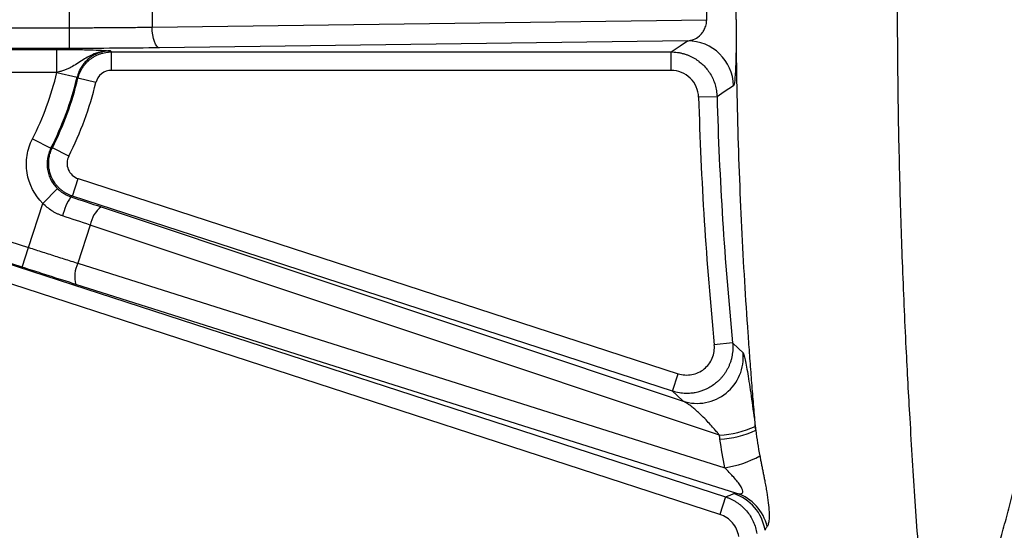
# Model space of a CAD drawing. Header units: millimetres. Extents: x 5 to 597, y 5 to 415.
# Tile 101 of 131: x 291.72 to 300.27, y 373.66 to 378.09. Entities that reach past the tile are written whole.
import ezdxf

# ---------------------------------------------------------------- set-up
doc = ezdxf.new("R2010")
doc.units = ezdxf.units.MM
doc.styles.add('SLDTEXTSTYLE0', font='ARIAL.TTF', dxfattribs={"width": 0.948})
doc.dimstyles.new('SLDDIMSTYLE1', dxfattribs={"dimtxt": 2.5, "dimasz": 2.5, "dimexe": 0, "dimexo": 0.0625, "dimtad": 1, "dimlfac": 5, "dimrnd": 1e-09, "dimzin": 12, "dimdsep": 46, "dimtxsty": 'SLDTEXTSTYLE0', "dimsah": 1, "dimcen": 0.09, "dimadec": 0, "dimazin": 3, "dimtfac": 1, "dimtofl": 0, "dimtmove": 0, "dimatfit": 3, "dimfxl": 1, "dimfrac": 2, "dimtolj": 1, "dimtzin": 12, "dimarcsym": 0})

# ---------------------------------------------------------------- blocks, each defined once
blk = doc.blocks.new('_D_1')
at = {"color": 7, "linetype": 'Continuous', "lineweight": 0}
for p, q in [((463.4896, 375.7503), (463.4896, 356.9511)), ((289.4896, 375.5403), (289.4896, 356.9511)), ((289.4896, 357.9511), (463.4896, 357.9511))]:
    blk.add_line(p, q, dxfattribs=at)
at = {"color": 7, "linetype": 'Continuous', "lineweight": 18}
for points in [[(289.4896, 357.9511), (291.9896, 357.6411), (291.9896, 358.2611)], [(463.4896, 357.9511), (460.9896, 358.2611), (460.9896, 357.6411)]]:
    blk.add_solid(points, dxfattribs=at)
at = {"color": 7, "linetype": 'Continuous', "lineweight": 18, "insert": (372.8829, 361.1738), "char_height": 2.5, "attachment_point": 1, "style": 'SLDTEXTSTYLE0'}
blk.add_mtext('870', dxfattribs=at)
blk = doc.blocks.new('SW_CENTERMARKSYMBOL_4')
at = {"color": 0, "linetype": 'Continuous', "lineweight": 18}
for p, q in [((0, 0.5), (0, 0.7)), ((0, 0), (0, 0.5)), ((-0.5, 0), (-0.7, 0)), ((0, 0), (-0.5, 0)), ((0, 0), (0, -0.5)), ((0, 0), (0.5, 0)), ((0.5, 0), (0.7, 0)), ((0, -0.5), (0, -0.7))]:
    blk.add_line(p, q, dxfattribs=at)

msp = doc.modelspace()

# ---------------------------------------------------------------- linework, layer by layer
at = {"color": 7, "linetype": 'Continuous', "lineweight": 25}
for p, q in [((292.1528, 378.0241), (292.1528, 378.4764)), ((292.8696, 378.4714), (292.8696, 378.0292)), ((292.8696, 378.0292), (297.6877, 378.0937)), ((291.6106, 378.0241), (292.1528, 378.0241)), ((292.1528, 377.8442), (292.1528, 378.0241)), ((292.1528, 377.8442), (291.6106, 377.8442)), ((291.6168, 377.8361), (292.0429, 377.8361)), ((292.0429, 377.6362), (292.0429, 377.8361)), ((297.521, 377.9107), (292.9341, 377.8493)), ((292.5167, 377.8138), (297.3779, 377.8138)), ((292.5167, 377.6539), (292.5167, 377.8138)), ((297.3779, 377.6539), (297.3779, 377.8138)), ((292.0429, 377.6362), (291.6168, 377.6362)), ((292.0428, 377.6357), (292.2177, 377.5936)), ((292.3807, 377.547), (292.2253, 377.5848)), ((297.3779, 377.6539), (292.5167, 377.6539)), ((297.7774, 377.4251), (297.6177, 377.4207)), ((291.8297, 377.0584), (291.99, 376.9767)), ((292.1457, 376.9093), (292.003, 376.9814)), ((292.178, 376.5611), (292.2274, 376.7132)), ((292.2274, 376.7132), (297.4408, 375.0192)), ((291.921, 376.4983), (292.0469, 376.6267)), ((297.3914, 374.8672), (292.178, 376.5611)), ((291.7966, 376.1154), (291.921, 376.4983)), ((292.4268, 376.4682), (297.4822, 374.7805)), ((292.3327, 376.3097), (292.2251, 375.9783)), ((297.7988, 374.4848), (292.3327, 376.3097)), ((291.6347, 376.168), (291.7966, 376.1154)), ((291.741, 375.9443), (291.7966, 376.1154)), ((291.741, 375.9443), (291.5791, 375.997)), ((291.5805, 375.9865), (297.8523, 373.9487)), ((292.2251, 375.9783), (297.845, 374.2022)), ((297.8029, 373.7966), (291.5311, 375.8344)), ((297.95, 373.98), (292.208, 375.7947)), ((297.9127, 375.2866), (297.7537, 375.2708)), ((297.3914, 374.8672), (297.4408, 375.0192)), ((297.8523, 373.9487), (297.8029, 373.7966))]:
    msp.add_line(p, q, dxfattribs=at)
at = {"color": 7, "linetype": 'Continuous', "lineweight": 25, "flags": 128}
for points in [[(292.9341, 377.8493), (292.9218, 377.8537), (292.9099, 377.8646), (292.8989, 377.8816), (292.8892, 377.904), (292.8812, 377.931), (292.8751, 377.9616), (292.8712, 377.9948), (292.8696, 378.0292)], [(297.3779, 377.8138), (297.458, 377.8681), (297.521, 377.9107)], [(292.5092, 377.8233), (292.5134, 377.8179), (292.5167, 377.8138)], [(292.2253, 377.5848), (292.2211, 377.5897), (292.2177, 377.5936)], [(297.9203, 377.5207), (297.8402, 377.4672), (297.7774, 377.4251)], [(291.99, 376.9767), (291.9973, 376.9793), (292.003, 376.9814)], [(292.178, 376.5611), (292.1701, 376.5579), (292.164, 376.5553)], [(297.9127, 375.2866), (297.9633, 375.2388), (298.0031, 375.2013)], [(297.4822, 374.7805), (297.4313, 374.829), (297.3914, 374.8672)], [(297.8523, 373.9487), (297.8921, 373.9651), (297.9234, 373.978)]]:
    msp.add_lwpolyline(points, dxfattribs=at)
at = {"color": 7, "linetype": 'Continuous', "lineweight": 25}
for centre, radius, start, end in [((297.52, 377.5103), 0.4005, 1.49532, 89.85905), ((289.4896, 378.2503), 2.6262, 333.00902, 346.46619), ((289.4896, 378.2503), 2.8061, 333.00902, 346.46619), ((289.4896, 378.2503), 2.8156, 333.21337, 346.32859), ((289.4896, 378.2503), 2.9755, 333.21337, 346.32859), ((327.7896, 378.2503), 30.1833, 181.57487, 185.66506), ((327.7896, 378.2503), 30.0235, 181.57487, 185.66506), ((292.5901, 376.2705), 0.5126, 146.24806, 166.55962), ((292.58, 376.2702), 0.2504, 127.70744, 170.92218), ((292.4483, 375.8649), 0.2504, 153.07782, 196.29256), ((297.6045, 375.162), 0.4006, 252.23466, 5.63825), ((297.7443, 375.3698), 0.8867, 273.52231, 294.32838), ((297.748, 375.3336), 0.8849, 273.58, 294.43296), ((297.704, 375.1186), 0.9272, 278.75067, 298.68849), ((297.7991, 373.5974), 0.4003, 8.84718, 71.90023), ((297.8244, 373.6023), 0.3981, 12.91427, 71.6106)]:
    msp.add_arc(centre, radius, start, end, dxfattribs=at)
for points, knots in [([(299.5789, 383.718), (299.577, 383.6922), (299.5728, 383.6376), (299.5661, 383.5493), (299.5585, 383.4499), (299.5502, 383.3388), (299.5411, 383.2155), (299.5312, 383.0794), (299.5205, 382.9298), (299.509, 382.766), (299.4858, 382.4308), (299.4543, 381.936), (299.4164, 381.239), (299.3855, 380.5352), (299.3612, 379.7845), (299.3464, 379.0268), (299.3412, 378.2524), (299.3464, 377.4777), (299.3612, 376.7193), (299.3854, 375.9684), (299.4157, 375.2736), (299.4538, 374.5761), (299.4891, 374.0196), (299.5195, 373.5806), (299.5397, 373.2996), (299.5561, 373.0791), (299.5689, 372.9129), (299.576, 372.8211), (299.5789, 372.7826)], [0, 0, 0, 0, 0.0095171, 0.0201242, 0.0318212, 0.0446083, 0.0584853, 0.0734522, 0.0895091, 0.106656, 0.1248927, 0.1923103, 0.2501278, 0.3146956, 0.374777, 0.4379132, 0.4998083, 0.5617764, 0.6249865, 0.6850645, 0.7496237, 0.8050797, 0.8747788, 0.9106986, 0.9411812, 0.966226, 0.9858324, 1, 1, 1, 1]), ([(298.114, 374.5279), (298.1115, 374.5576), (298.1063, 374.617), (298.0987, 374.7075), (298.0912, 374.7991), (298.0837, 374.8918), (298.0763, 374.9857), (298.069, 375.0806), (298.0617, 375.1767), (298.0546, 375.2739), (298.0396, 375.4862), (298.0177, 375.8213), (297.9923, 376.2885), (297.9716, 376.768), (297.9512, 377.4194), (297.9406, 378.2497), (297.9512, 379.0803), (297.9715, 379.7316), (297.9922, 380.2115), (298.0177, 380.6782), (298.0412, 381.0394), (298.0601, 381.3029), (298.0732, 381.476), (298.0866, 381.6454), (298.1002, 381.8114), (298.1094, 381.9189), (298.114, 381.9726)], [0, 0, 0, 0, 0.013861, 0.027718, 0.041575, 0.055437, 0.069308, 0.083192, 0.097095, 0.11102, 0.124972, 0.187441, 0.250074, 0.312486, 0.374992, 0.50003, 0.62476, 0.687402, 0.749964, 0.81241, 0.87471, 0.899866, 0.924946, 0.949978, 0.974987, 1, 1, 1, 1]), ([(297.521, 377.9107), (297.5263, 377.9112), (297.5363, 377.9119), (297.5504, 377.9147), (297.5628, 377.918), (297.5878, 377.9268), (297.6173, 377.9438), (297.6478, 377.9756), (297.6649, 378.0022), (297.6758, 378.0271), (297.6824, 378.0489), (297.6867, 378.0712), (297.6873, 378.0863), (297.6877, 378.0937)], [0, 0, 0, 0, 0.074151, 0.140493, 0.199029, 0.249762, 0.498875, 0.632941, 0.747958, 0.817239, 0.881506, 0.94195, 1, 1, 1, 1]), ([(297.9438, 378.0958), (297.944, 378.0567), (297.944, 378.0176), (297.9438, 377.9424), (297.9436, 377.9061), (297.9427, 377.8357), (297.9422, 377.8023), (297.9407, 377.7409), (297.9399, 377.7126), (297.9368, 377.6346), (297.9342, 377.5949), (297.9279, 377.5386), (297.9243, 377.5234), (297.9203, 377.5207)], [0, 0, 0, 0, 0.125, 0.125, 0.25, 0.25, 0.375, 0.375, 0.5, 0.5, 0.75, 0.75, 1, 1, 1, 1]), ([(292.1528, 378.0241), (292.1748, 378.0241), (292.2188, 378.0241), (292.2849, 378.0242), (292.3509, 378.0245), (292.4168, 378.0248), (292.4826, 378.0251), (292.5481, 378.0256), (292.6134, 378.0261), (292.6782, 378.0268), (292.7426, 378.0275), (292.8065, 378.0283), (292.8486, 378.0289), (292.8696, 378.0292)], [0, 0, 0, 0, 0.089969, 0.180125, 0.270469, 0.361001, 0.451721, 0.54263, 0.633726, 0.725012, 0.816486, 0.908148, 1, 1, 1, 1]), ([(292.0429, 377.8361), (292.0958, 377.8361), (292.1474, 377.8357), (292.2207, 377.8347), (292.2439, 377.8343), (292.2883, 377.8333), (292.3096, 377.8327), (292.3686, 377.8309), (292.4019, 377.8295), (292.4605, 377.8265), (292.4854, 377.8249), (292.5092, 377.8233)], [0, 0, 0, 0, 0.25, 0.25, 0.375, 0.375, 0.5, 0.5, 0.75, 0.75, 1, 1, 1, 1]), ([(292.9341, 377.8493), (292.8105, 377.8476), (292.6814, 377.8463), (292.4188, 377.8446), (292.2853, 377.8442), (292.1528, 377.8442)], [0, 0, 0, 0, 0.5, 0.5, 1, 1, 1, 1]), ([(292.5092, 377.8233), (292.5009, 377.8232), (292.485, 377.823), (292.4623, 377.8209), (292.442, 377.8179), (292.424, 377.8142), (292.4082, 377.8102), (292.3948, 377.8062), (292.365, 377.7964), (292.3226, 377.7776), (292.2677, 377.745), (292.2176, 377.7114), (292.174, 377.6846), (292.1371, 377.6668), (292.1072, 377.655), (292.0757, 377.6446), (292.0538, 377.639), (292.0429, 377.6362)], [0, 0, 0, 0, 0.0484671, 0.0925158, 0.1323718, 0.1681439, 0.1998382, 0.2271726, 0.2501008, 0.3832963, 0.4998855, 0.6303414, 0.750344, 0.812154, 0.8747206, 0.9376164, 1, 1, 1, 1]), ([(292.5092, 377.8233), (292.5015, 377.8231), (292.4861, 377.8228), (292.4631, 377.82), (292.4406, 377.8156), (292.4186, 377.8096), (292.3974, 377.802), (292.3772, 377.793), (292.3581, 377.7828), (292.3402, 377.7715), (292.3189, 377.7558), (292.2946, 377.7341), (292.269, 377.7045), (292.247, 377.6707), (292.229, 377.6336), (292.2215, 377.607), (292.2177, 377.5936)], [0, 0, 0, 0, 0.057814, 0.115562, 0.173022, 0.229977, 0.286216, 0.341541, 0.395768, 0.44873, 0.500282, 0.593984, 0.691869, 0.792951, 0.896079, 1, 1, 1, 1]), ([(292.2253, 377.5848), (292.2275, 377.5929), (292.2319, 377.6092), (292.2412, 377.6332), (292.2526, 377.6568), (292.2664, 377.6797), (292.2824, 377.7016), (292.3005, 377.7222), (292.3205, 377.7412), (292.3422, 377.7582), (292.3654, 377.7732), (292.3897, 377.7859), (292.4147, 377.7963), (292.4403, 377.8042), (292.4659, 377.8098), (292.4914, 377.8131), (292.5083, 377.8136), (292.5167, 377.8138)], [0, 0, 0, 0, 0.062712, 0.127029, 0.192771, 0.259727, 0.327657, 0.396302, 0.465383, 0.53461, 0.60369, 0.672336, 0.740267, 0.807224, 0.872967, 0.937286, 1, 1, 1, 1]), ([(297.3779, 377.8138), (297.3874, 377.8136), (297.4063, 377.8132), (297.4345, 377.81), (297.4621, 377.8051), (297.4889, 377.7983), (297.5147, 377.7899), (297.5393, 377.7799), (297.5626, 377.7687), (297.5844, 377.7564), (297.6048, 377.7433), (297.6235, 377.7295), (297.6408, 377.7153), (297.6634, 377.6943), (297.6906, 377.6645), (297.7196, 377.6233), (297.7438, 377.5776), (297.7619, 377.5285), (297.774, 377.4773), (297.7762, 377.4425), (297.7774, 377.4251)], [0, 0, 0, 0, 0.046272, 0.092256, 0.137769, 0.18263, 0.226671, 0.269731, 0.311663, 0.352335, 0.391632, 0.429453, 0.465715, 0.50035, 0.579537, 0.661432, 0.745288, 0.830263, 0.915465, 1, 1, 1, 1]), ([(292.5167, 377.6539), (292.4853, 377.6539), (292.4549, 377.6433), (292.4056, 377.6046), (292.3881, 377.5775), (292.3807, 377.547)], [0, 0, 0, 0, 0.5, 0.5, 1, 1, 1, 1]), ([(297.6177, 377.4207), (297.6168, 377.4518), (297.61, 377.4822), (297.5852, 377.5388), (297.5673, 377.5645), (297.5232, 377.6074), (297.4967, 377.6246), (297.4399, 377.6477), (297.409, 377.6539), (297.3779, 377.6539)], [0, 0, 0, 0, 0.25, 0.25, 0.5, 0.5, 0.75, 0.75, 1, 1, 1, 1]), ([(291.921, 376.4983), (291.8481, 376.5698), (291.7998, 376.6637), (291.7754, 376.8138), (291.7753, 376.8645), (291.791, 376.965), (291.8065, 377.0129), (291.8297, 377.0584)], [0, 0, 0, 0, 0.5, 0.5, 0.75, 0.75, 1, 1, 1, 1]), ([(292.178, 376.5611), (292.1701, 376.5639), (292.1543, 376.5695), (292.1316, 376.5803), (292.1099, 376.5928), (292.0895, 376.607), (292.0706, 376.6226), (292.0534, 376.6393), (292.0379, 376.6569), (292.0243, 376.6751), (292.0124, 376.6936), (292.0023, 376.7122), (291.9913, 376.7362), (291.9806, 376.7674), (291.9725, 376.8072), (291.9698, 376.8502), (291.9737, 376.8947), (291.9841, 376.9394), (291.9967, 376.9674), (292.003, 376.9814)], [0, 0, 0, 0, 0.048611, 0.097299, 0.145813, 0.193903, 0.241321, 0.287833, 0.333221, 0.377288, 0.419861, 0.460793, 0.499963, 0.573132, 0.651877, 0.735251, 0.822034, 0.910796, 1, 1, 1, 1]), ([(291.99, 376.9767), (291.9866, 376.9698), (291.98, 376.9561), (291.9722, 376.9348), (291.9659, 376.9133), (291.9614, 376.8919), (291.9585, 376.8707), (291.9571, 376.85), (291.9571, 376.8301), (291.9584, 376.811), (291.962, 376.7832), (291.9709, 376.7466), (291.9893, 376.7027), (292.0143, 376.6617), (292.0361, 376.6383), (292.0469, 376.6267)], [0, 0, 0, 0, 0.060487, 0.120403, 0.179437, 0.237286, 0.293665, 0.348308, 0.400977, 0.451461, 0.499579, 0.62258, 0.748027, 0.874371, 1, 1, 1, 1]), ([(292.1457, 376.9093), (292.1366, 376.8912), (292.1315, 376.8714), (292.1301, 376.8312), (292.1337, 376.8109), (292.1492, 376.7739), (292.1609, 376.757), (292.1906, 376.7297), (292.2081, 376.7195), (292.2274, 376.7132)], [0, 0, 0, 0, 0.25, 0.25, 0.5, 0.5, 0.75, 0.75, 1, 1, 1, 1]), ([(292.0469, 376.6267), (292.0528, 376.6212), (292.0644, 376.6103), (292.0833, 376.5958), (292.1028, 376.583), (292.1229, 376.572), (292.1432, 376.5626), (292.1571, 376.5577), (292.164, 376.5553)], [0, 0, 0, 0, 0.173653, 0.345025, 0.513691, 0.679275, 0.841463, 1, 1, 1, 1]), ([(292.0916, 376.3897), (292.0836, 376.3925), (292.0675, 376.3981), (292.0441, 376.4084), (292.0213, 376.4201), (291.9921, 376.4376), (291.9574, 376.4625), (291.9332, 376.4864), (291.921, 376.4983)], [0, 0, 0, 0, 0.125573, 0.250781, 0.376119, 0.502085, 0.750148, 1, 1, 1, 1]), ([(291.7966, 376.1154), (291.8171, 376.1088), (291.858, 376.0955), (291.9195, 376.0756), (291.981, 376.0559), (292.0423, 376.0362), (292.1035, 376.0167), (292.1645, 375.9974), (292.2049, 375.9846), (292.2251, 375.9783)], [0, 0, 0, 0, 0.142327, 0.284831, 0.427511, 0.570368, 0.713401, 0.856612, 1, 1, 1, 1]), ([(297.9127, 375.2866), (297.9134, 375.2773), (297.9148, 375.2588), (297.9145, 375.2307), (297.9124, 375.2027), (297.9083, 375.1748), (297.9022, 375.1474), (297.8942, 375.1206), (297.8846, 375.0947), (297.8733, 375.0699), (297.8606, 375.0463), (297.8467, 375.0241), (297.8317, 375.0033), (297.8159, 374.9841), (297.7995, 374.9665), (297.7826, 374.9504), (297.7466, 374.9198), (297.6837, 374.8806), (297.6084, 374.8566), (297.5474, 374.8483), (297.5015, 374.8469), (297.4477, 374.8516), (297.4108, 374.8618), (297.3914, 374.8672)], [0, 0, 0, 0, 0.035103, 0.070493, 0.106047, 0.14164, 0.177139, 0.212416, 0.247339, 0.281784, 0.315632, 0.34877, 0.381097, 0.41252, 0.442961, 0.472348, 0.500624, 0.621998, 0.750008, 0.796664, 0.85519, 0.923772, 1, 1, 1, 1]), ([(297.4408, 375.0192), (297.4599, 375.0131), (297.4792, 375.0093), (297.5187, 375.0067), (297.5389, 375.0078), (297.5777, 375.0149), (297.5969, 375.0209), (297.633, 375.0374), (297.6498, 375.0477), (297.6809, 375.0727), (297.6947, 375.087), (297.7185, 375.1185), (297.7286, 375.1361), (297.7515, 375.1907), (297.7576, 375.231), (297.7537, 375.2708)], [0, 0, 0, 0, 0.125, 0.125, 0.25, 0.25, 0.375, 0.375, 0.5, 0.5, 0.625, 0.625, 0.75, 0.75, 1, 1, 1, 1]), ([(298.0031, 375.2013), (298.008, 375.1967), (298.0144, 375.1753), (298.0297, 375.104), (298.0382, 375.0562), (298.0573, 374.9384), (298.0672, 374.8716), (298.0883, 374.7225), (298.0989, 374.6442), (298.1096, 374.5619)], [0, 0, 0, 0, 0.25, 0.25, 0.5, 0.5, 0.75, 0.75, 1, 1, 1, 1]), ([(297.7988, 374.4848), (297.7926, 374.4923), (297.7779, 374.5101), (297.7521, 374.5401), (297.7193, 374.5774), (297.6795, 374.6206), (297.6388, 374.6612), (297.601, 374.6959), (297.5702, 374.7227), (297.543, 374.7442), (297.5194, 374.7608), (297.4992, 374.773), (297.4876, 374.7781), (297.4822, 374.7805)], [0, 0, 0, 0, 0.056567, 0.134855, 0.234876, 0.35663, 0.500114, 0.606593, 0.703637, 0.791341, 0.869835, 0.939301, 1, 1, 1, 1]), ([(299.9666, 372.7826), (299.977, 372.8089), (299.9978, 372.8615), (300.0283, 372.9422), (300.0582, 373.0238), (300.0876, 373.1065), (300.1163, 373.1903), (300.1445, 373.275), (300.172, 373.3606), (300.1989, 373.4471), (300.2253, 373.5345), (300.251, 373.6227), (300.2761, 373.7117), (300.3006, 373.8014), (300.3246, 373.8918), (300.3479, 373.9828), (300.3706, 374.0745), (300.3927, 374.1668), (300.4143, 374.2595), (300.4282, 374.322), (300.4351, 374.3532)], [0, 0, 0, 0, 0.058198, 0.116081, 0.173649, 0.230903, 0.287845, 0.344475, 0.400793, 0.456801, 0.512499, 0.567889, 0.622971, 0.677746, 0.732215, 0.786378, 0.840238, 0.893794, 0.947047, 1, 1, 1, 1]), ([(298.1491, 374.3052), (298.1514, 374.2931), (298.1561, 374.2689), (298.1633, 374.2328), (298.1705, 374.1969), (298.1776, 374.1614), (298.1846, 374.1261), (298.1925, 374.0854), (298.2011, 374.0399), (298.2126, 373.974), (298.224, 373.8968), (298.2309, 373.8171), (298.2306, 373.7643), (298.2272, 373.7321), (298.2232, 373.713), (298.2182, 373.6987), (298.2143, 373.6937), (298.2124, 373.6913)], [0, 0, 0, 0, 0.041779, 0.08341, 0.124966, 0.166525, 0.208168, 0.249979, 0.312958, 0.375331, 0.500443, 0.625314, 0.749889, 0.812207, 0.87487, 0.937476, 1, 1, 1, 1]), ([(297.95, 373.98), (297.9548, 373.9788), (297.9639, 373.9766), (297.9761, 373.9756), (297.986, 373.9765), (297.9936, 373.9792), (298.0007, 373.9851), (298.0038, 373.9984), (297.9948, 374.024), (297.9756, 374.0547), (297.9472, 374.0906), (297.9156, 374.1268), (297.8803, 374.1649), (297.8578, 374.1887), (297.845, 374.2022)], [0, 0, 0, 0, 0.062471, 0.118306, 0.16784, 0.211553, 0.250146, 0.326203, 0.405284, 0.500297, 0.609821, 0.750006, 0.858966, 1, 1, 1, 1]), ([(297.8523, 373.9487), (297.8606, 373.9458), (297.8772, 373.94), (297.9011, 373.9295), (297.9239, 373.9176), (297.9456, 373.9046), (297.9659, 373.8906), (297.9848, 373.8757), (298.0024, 373.8602), (298.0185, 373.8442), (298.0407, 373.8195), (298.0669, 373.7839), (298.0933, 373.7353), (298.1131, 373.6838), (298.1202, 373.6479), (298.1237, 373.63)], [0, 0, 0, 0, 0.060084, 0.119438, 0.177878, 0.235233, 0.291344, 0.346066, 0.399271, 0.450847, 0.500699, 0.625419, 0.751033, 0.8763, 1, 1, 1, 1]), ([(297.9658, 373.6055), (297.9624, 373.6274), (297.956, 373.6484), (297.9377, 373.6884), (297.9257, 373.7072), (297.883, 373.7573), (297.8452, 373.7829), (297.8029, 373.7966)], [0, 0, 0, 0, 0.25, 0.25, 0.5, 0.5, 1, 1, 1, 1]), ([(298.2124, 373.6913), (298.2102, 373.6889), (298.2058, 373.6842), (298.2009, 373.6764), (298.197, 373.668), (298.1954, 373.662), (298.1946, 373.659)], [0, 0, 0, 0, 0.244165, 0.492226, 0.744175, 1, 1, 1, 1])]:
    msp.add_open_spline(points, degree=3, knots=knots, dxfattribs=at)
for points in [[(297.6877, 378.0937), (297.6874, 378.1459), (297.6872, 378.1981), (297.6872, 378.2503)], [(292.0428, 377.6357), (292.0428, 377.6359), (292.0429, 377.636), (292.0429, 377.6362)], [(292.164, 376.5553), (292.2524, 376.5262), (292.3404, 376.4971), (292.4268, 376.4682)], [(292.3327, 376.3097), (292.2534, 376.3362), (292.1727, 376.363), (292.0916, 376.3897)], [(292.208, 375.7947), (292.0551, 375.843), (291.8975, 375.8935), (291.741, 375.9443)], [(298.1096, 374.5619), (298.1111, 374.5505), (298.1125, 374.5392), (298.114, 374.5279)], [(298.114, 374.5279), (298.1233, 374.4533), (298.1348, 374.3791), (298.1491, 374.3052)], [(297.8032, 374.4504), (297.8017, 374.4619), (297.8003, 374.4733), (297.7988, 374.4848)], [(297.845, 374.2022), (297.8279, 374.2843), (297.8141, 374.3671), (297.8032, 374.4504)], [(297.9234, 373.978), (297.9283, 373.98), (297.9368, 373.9808), (297.95, 373.98)]]:
    msp.add_open_spline(points, degree=3, dxfattribs=at)

# ---------------------------------------------------------------- block references
at = {"color": 7, "linetype": 'Continuous', "lineweight": 18}
msp.add_blockref('SW_CENTERMARKSYMBOL_4', (300.4896, 378.2503), dxfattribs=at)

# ---------------------------------------------------------------- dimensions: what is measured, and where the dimension line sits
dim = msp.add_linear_dim(base=(463.4896, 357.9511), p1=(289.4896, 376.5403), p2=(463.4896, 376.7503), dimstyle='SLDDIMSTYLE1', dxfattribs=at)
dim.commit()
dim.dimension.update_dxf_attribs({"geometry": '_D_1', "text_midpoint": (375.7475, 357.9511), "dimtype": 160})

doc.saveas('drawing.dxf')
